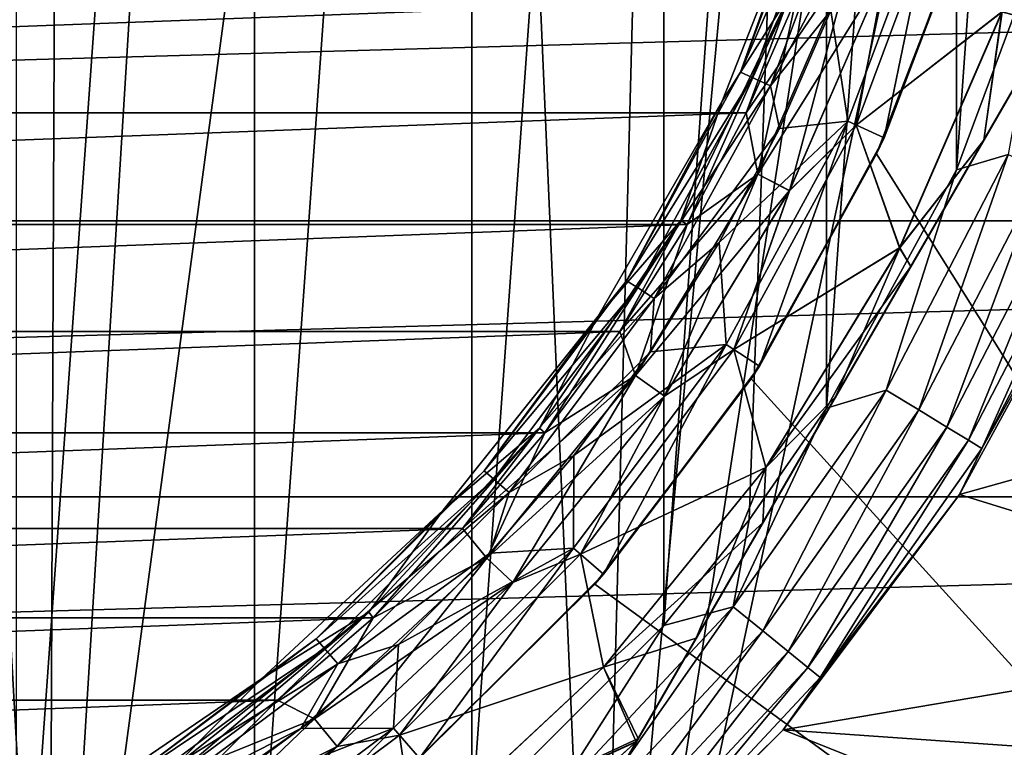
# Model space of a CAD drawing. Header units: metres. Extents: x -109 to 109, y -19 to 107.
# Tile 27 of 256: x -71.49 to -65.28, y 4.6 to 9.19. Entities that reach past the tile are written whole.
import ezdxf

# ---------------------------------------------------------------- set-up
doc = ezdxf.new("R2010")
doc.units = ezdxf.units.M
doc.layers.add('solid_21_412_310_XXX', color=7, linetype='CONTINUOUS')

msp = doc.modelspace()

# ---------------------------------------------------------------- linework, layer by layer
at = {"layer": 'solid_21_412_310_XXX'}
for points in [[(-71.512749, 2.311281, 40.355), (-71.512779, 24.140366, 40.355), (-70.009583, 23.31909, 40.355)], [(-70.009529, 3.132579, 40.355), (-71.512749, 2.311281, 40.355), (-70.009583, 23.31909, 40.355)], [(-70.009529, 3.132579, 40.355), (-70.009583, 23.31909, 40.355), (-68.638626, 22.292152, 40.355)], [(-68.638542, 4.159552, 40.355), (-70.009529, 3.132579, 40.355), (-68.638626, 22.292152, 40.355)], [(-68.638542, 4.159552, 40.355), (-68.638626, 22.292152, 40.355), (-67.42791, 21.080549, 40.355)], [(-67.427811, 5.371192, 40.355), (-68.638542, 4.159552, 40.355), (-67.42791, 21.080549, 40.355)], [(-67.844208, 0.974536, -15.844337), (-64.746544, 20.933702, -16.12648), (-63.536198, 21.078802, -16.23311)], [(-62.462009, 0.965116, -16.326048), (-67.844208, 0.974536, -15.844337), (-63.536198, 21.078802, -16.23311)], [(-67.427811, 5.371192, 40.355), (-67.42791, 21.080549, 40.355), (-66.401894, 19.708715, 40.355)], [(-67.844208, 0.974536, -15.844337), (-66.00882, 20.782089, -16.013113), (-64.746544, 20.933702, -16.12648)], [(-67.844208, 0.974536, -15.844337), (-67.325012, 20.623737, -15.892554), (-66.00882, 20.782089, -16.013113)], [(-67.844208, 0.974536, -15.844337), (-68.693077, 20.45887, -15.764699), (-67.325012, 20.623737, -15.892554)], [(-71.30703, 0.982801, -15.51319), (-70.11721, 20.286684, -15.628847), (-68.693077, 20.45887, -15.764699)], [(-67.844208, 0.974536, -15.844337), (-71.30703, 0.982801, -15.51319), (-68.693077, 20.45887, -15.764699)], [(-71.30703, 0.982801, -15.51319), (-71.229034, 20.151836, -15.520831), (-70.11721, 20.286684, -15.628847)], [(-71.30703, 0.982801, -15.51319), (-72.376297, 20.012403, -15.407575), (-71.229034, 20.151836, -15.520831)], [(-71.30703, 0.982801, -15.51319), (-75.321411, 0.99521, -15.108464), (-72.376297, 20.012403, -15.407575)], [(-66.89032, 6.038752, 40.355), (-67.427811, 5.371192, 40.355), (-66.401894, 19.708715, 40.355)], [(-66.401802, 6.743063, 40.355), (-66.89032, 6.038752, 40.355), (-66.401894, 19.708715, 40.355)], [(-66.401802, 6.743063, 40.355), (-66.401894, 19.708715, 40.355), (-65.581795, 18.205046, 40.355)], [(-65.581718, 8.246751, 40.355), (-66.401802, 6.743063, 40.355), (-65.581795, 18.205046, 40.355)], [(-65.581718, 8.246751, 40.355), (-65.581795, 18.205046, 40.355), (-64.984138, 16.59992, 40.355)], [(-64.984085, 9.851902, 40.355), (-65.581718, 8.246751, 40.355), (-64.984138, 16.59992, 40.355)], [(-63.624134, 11.527469, 36.209896), (-68.607697, 2.89569, 35.855), (-63.607697, 11.555944, 35.855)], [(-68.607697, 2.89569, 27.855), (-63.607697, 11.555944, 35.855), (-68.607697, 2.89569, 35.855)], [(-63.607697, 11.555944, 27.855), (-63.607697, 11.555944, 35.855), (-68.607697, 2.89569, 27.855)], [(-63.607697, 11.555944, 27.855), (-68.607697, 2.89569, 27.855), (-68.591255, 2.924165, 27.500105)], [(-63.624134, 11.527469, 27.500105), (-63.607697, 11.555944, 27.855), (-68.591255, 2.924165, 27.500105)], [(-63.624134, 11.527469, 36.209896), (-68.591255, 2.924166, 36.209896), (-68.607697, 2.89569, 35.855)], [(-63.674629, 11.440008, 36.566654), (-68.591255, 2.924166, 36.209896), (-63.624134, 11.527469, 36.209896)], [(-63.624134, 11.527469, 27.500105), (-68.591255, 2.924165, 27.500105), (-68.540756, 3.011626, 27.143345)], [(-63.624134, 11.527469, 27.500105), (-68.540756, 3.011626, 27.143345), (-63.674629, 11.440008, 27.143347)], [(-63.674629, 11.440008, 36.566654), (-68.540756, 3.011626, 36.566654), (-68.591255, 2.924166, 36.209896)], [(-63.702301, 11.392081, 36.698124), (-68.540756, 3.011626, 36.566654), (-63.674629, 11.440008, 36.566654)], [(-63.674629, 11.440008, 27.143347), (-68.540756, 3.011626, 27.143345), (-68.513664, 3.058559, 27.014374)], [(-63.674629, 11.440008, 27.143347), (-68.513664, 3.058559, 27.014374), (-63.701729, 11.393075, 27.014376)], [(-61.449265, 0.94889, 15.928906), (-65.138382, 11.447159, 15.734459), (-65.502541, 9.863394, 15.714648)], [(-63.702301, 11.392081, 36.698124), (-68.513092, 3.059552, 36.698124), (-68.540756, 3.011626, 36.566654)], [(-63.701729, 11.393075, 27.014376), (-68.513664, 3.058559, 27.014374), (-68.452629, 3.164266, 26.78381)], [(-63.762756, 11.287368, 36.926189), (-68.513092, 3.059552, 36.698124), (-63.702301, 11.392081, 36.698124)], [(-63.762756, 11.287369, 26.783812), (-63.701729, 11.393075, 27.014376), (-68.452629, 3.164266, 26.78381)], [(-63.762756, 11.287368, 36.926189), (-68.452637, 3.164265, 36.926189), (-68.513092, 3.059552, 36.698124)], [(-63.894421, 11.05932, 37.287514), (-68.452637, 3.164265, 36.926189), (-63.762756, 11.287368, 36.926189)], [(-63.762756, 11.287369, 26.783812), (-68.452629, 3.164266, 26.78381), (-68.320969, 3.392313, 26.422485)], [(-63.894421, 11.059322, 26.422489), (-63.762756, 11.287369, 26.783812), (-68.320969, 3.392313, 26.422485)], [(-63.894421, 11.05932, 37.287514), (-68.320969, 3.392312, 37.287514), (-68.452637, 3.164265, 36.926189)], [(-63.894421, 11.059322, 26.422489), (-68.320969, 3.392313, 26.422485), (-68.210732, 3.583247, 26.193264)], [(-64.005943, 10.866163, 37.519138), (-68.320969, 3.392312, 37.287514), (-63.894421, 11.05932, 37.287514)], [(-63.894421, 11.059322, 26.422489), (-68.210732, 3.583247, 26.193264), (-64.004654, 10.868388, 26.193264)], [(-64.005943, 10.866163, 37.519138), (-68.20945, 3.585469, 37.519138), (-68.320969, 3.392312, 37.287514)], [(-64.004654, 10.868388, 26.193264), (-68.210732, 3.583247, 26.193264), (-68.13736, 3.710339, 26.063379)], [(-64.078033, 10.741295, 37.646622), (-68.20945, 3.585469, 37.519138), (-64.005943, 10.866163, 37.519138)], [(-64.078033, 10.741296, 26.063379), (-64.004654, 10.868388, 26.193264), (-68.13736, 3.710339, 26.063379)], [(-65.293945, 9.243183, 24.717066), (-64.856018, 10.806169, 24.717066), (-64.990829, 9.160279, 25.151583)], [(-64.078033, 10.741295, 37.646622), (-68.13736, 3.710339, 37.646622), (-68.20945, 3.585469, 37.519138)], [(-64.078033, 10.741296, 26.063379), (-68.13736, 3.710339, 26.063379), (-67.893661, 4.132427, 25.718063)], [(-64.321724, 10.319206, 37.991936), (-68.13736, 3.710339, 37.646622), (-64.078033, 10.741295, 37.646622)], [(-64.321724, 10.319206, 25.718063), (-64.078033, 10.741296, 26.063379), (-67.893661, 4.132427, 25.718063)], [(-64.321724, 10.319206, 37.991936), (-67.893661, 4.132432, 37.99194), (-68.13736, 3.710339, 37.646622)], [(-64.321724, 10.319206, 37.991936), (-64.6157, 9.810034, 38.292809), (-67.893661, 4.132432, 37.99194)], [(-64.321724, 10.319206, 25.718063), (-67.893661, 4.132427, 25.718063), (-67.602119, 4.637393, 25.419292)], [(-64.321724, 10.319206, 25.718063), (-67.602119, 4.637393, 25.419292), (-64.613266, 9.81424, 25.419292)], [(-66.944534, 8.861982, 16.309826), (-66.420753, 10.266284, 16.309826), (-66.487984, 10.13752, 16.51688)], [(-66.343971, 10.243738, 16.116699), (-66.420753, 10.266284, 16.309826), (-66.944534, 8.861982, 16.309826)], [(-66.871742, 8.828738, 16.116699), (-66.343971, 10.243738, 16.116699), (-66.944534, 8.861982, 16.309826)], [(-66.871742, 8.828738, 16.116699), (-66.221802, 10.207867, 15.950899), (-66.343971, 10.243738, 16.116699)], [(-66.871742, 8.828738, 16.116699), (-66.75592, 8.775846, 15.950899), (-66.221802, 10.207867, 15.950899)], [(-66.221802, 10.207867, 15.950899), (-66.75592, 8.775846, 15.950899), (-66.105759, 10.019617, 15.824059)], [(-66.487984, 10.13752, 16.51688), (-66.487991, 10.137508, 25.855), (-67.060097, 8.6798, 25.855)], [(-66.487984, 10.13752, 16.51688), (-67.060097, 8.6798, 25.855), (-67.060097, 8.6798, 16.51688)], [(-66.944534, 8.861982, 16.309826), (-66.487984, 10.13752, 16.51688), (-67.060097, 8.6798, 16.51688)], [(-67.060097, 8.6798, 25.855), (-66.487991, 10.137508, 25.855), (-66.632759, 9.35316, 25.855)], [(-66.75592, 8.775846, 15.950899), (-66.37442, 9.251819, 15.824059), (-66.105759, 10.019617, 15.824059)], [(-66.37442, 9.251819, 15.824059), (-66.266624, 8.552426, 15.608997), (-65.705704, 10.056316, 15.608997)], [(-66.266647, 8.552386, 13.155), (-65.705704, 10.05633, 13.155), (-66.266624, 8.552426, 15.608997)], [(-66.039223, 8.448569, 13.155), (-65.705704, 10.05633, 13.155), (-66.266647, 8.552386, 13.155)], [(-65.705704, 10.05633, 13.155), (-65.705704, 10.056316, 15.608997), (-66.266624, 8.552426, 15.608997)], [(-66.214622, 8.528641, 39.605), (-65.650833, 10.040214, 39.605), (-66.032295, 9.505592, 39.741154)], [(-65.295448, 9.243718, 38.994915), (-65.650833, 10.040214, 39.605), (-66.214622, 8.528641, 39.605)], [(-66.214622, 8.528641, 24.105), (-65.650833, 10.040214, 24.105), (-65.293945, 9.243183, 24.717066)], [(-66.032082, 9.505519, 23.96896), (-65.650833, 10.040214, 24.105), (-66.214622, 8.528641, 24.105)], [(-65.465851, 9.985837, 13.155), (-65.705704, 10.05633, 13.155), (-66.039223, 8.448569, 13.155)], [(-65.465851, 9.985837, 13.155), (-66.039223, 8.448569, 13.155), (-65.502541, 9.863394, 15.714648)], [(-64.613266, 9.81424, 25.419292), (-67.602119, 4.637393, 25.419292), (-67.589417, 4.659405, 25.408348)], [(-64.613266, 9.81424, 25.419292), (-67.589417, 4.659405, 25.408348), (-64.625977, 9.792229, 25.408348)], [(-61.449265, 0.94889, 15.928906), (-65.502541, 9.863394, 15.714648), (-66.086357, 8.346681, 15.682657)], [(-66.039223, 8.448569, 13.155), (-66.086357, 8.346681, 15.682657), (-65.502541, 9.863394, 15.714648)], [(-65.257027, 8.342306, 40.388794), (-65.581718, 8.246751, 40.355), (-64.984085, 9.851902, 40.355)], [(-67.893661, 4.132432, 37.99194), (-64.6157, 9.810034, 38.292809), (-67.599693, 4.6416, 38.292809)], [(-67.599693, 4.6416, 38.292809), (-64.6157, 9.810034, 38.292809), (-64.625977, 9.792228, 38.301651)], [(-67.599693, 4.6416, 38.292809), (-64.625977, 9.792228, 38.301651), (-67.589409, 4.659409, 38.301655)], [(-64.625977, 9.792229, 25.408348), (-67.589417, 4.659405, 25.408348), (-67.224556, 5.291357, 25.151583)], [(-67.589409, 4.659409, 38.301655), (-64.625977, 9.792228, 38.301651), (-64.990837, 9.160276, 38.558418)], [(-64.625977, 9.792229, 25.408348), (-67.224556, 5.291357, 25.151583), (-64.990829, 9.160279, 25.151583)], [(-64.990837, 9.160276, 38.558418), (-64.625977, 9.792228, 38.301651), (-65.295448, 9.243718, 38.994915)], [(-107.950264, 9.681872, 71.355003), (-107.702179, 7.924648, 71.355003), (-45.049736, 9.681887, 71.355003)], [(-107.702179, 7.924648, 71.355003), (-45.297817, 7.924664, 71.355003), (-45.049736, 9.681887, 71.355003)], [(-66.244347, 9.580957, 39.826183), (-66.590691, 9.335142, 39.855), (-66.909279, 8.605206, 39.855)], [(-66.836182, 8.218428, 39.826183), (-66.244347, 9.580957, 39.826183), (-66.909279, 8.605206, 39.855)], [(-66.836182, 8.218428, 39.826183), (-66.032295, 9.505592, 39.741154), (-66.244347, 9.580957, 39.826183)], [(-66.59066, 9.335196, 23.855), (-66.24411, 9.580873, 23.883879), (-66.835953, 8.218313, 23.883879)], [(-66.636162, 8.114789, 23.96896), (-66.835953, 8.218313, 23.883879), (-66.24411, 9.580873, 23.883879)], [(-66.636162, 8.114789, 23.96896), (-66.24411, 9.580873, 23.883879), (-66.032082, 9.505519, 23.96896)], [(-66.836182, 8.218428, 39.826183), (-66.63636, 8.11489, 39.741154), (-66.032295, 9.505592, 39.741154)], [(-66.214622, 8.528641, 39.605), (-66.032295, 9.505592, 39.741154), (-66.63636, 8.11489, 39.741154)], [(-66.636162, 8.114789, 23.96896), (-66.032082, 9.505519, 23.96896), (-66.214622, 8.528641, 24.105)], [(-86.409332, 9.335197, 39.855), (-86.090744, 8.605259, 39.855), (-66.590691, 9.335142, 39.855)], [(-86.090744, 8.605259, 39.855), (-66.909279, 8.605206, 39.855), (-66.590691, 9.335142, 39.855)], [(-67.32016, 7.92577, 25.855), (-66.632759, 9.35316, 25.855), (-67.320152, 7.92578, 23.855)], [(-67.060097, 8.6798, 25.855), (-66.632759, 9.35316, 25.855), (-67.32016, 7.92577, 25.855)], [(-67.320152, 7.92578, 23.855), (-66.632751, 9.353169, 23.855), (-67.281494, 7.901242, 23.855)], [(-66.632759, 9.35316, 25.855), (-66.632751, 9.353169, 23.855), (-67.320152, 7.92578, 23.855)], [(-66.632751, 9.353169, 23.855), (-66.909256, 8.605258, 23.855), (-67.281494, 7.901242, 23.855)], [(-66.632751, 9.353169, 23.855), (-66.59066, 9.335196, 23.855), (-66.909256, 8.605258, 23.855)], [(-66.909256, 8.605258, 23.855), (-66.59066, 9.335196, 23.855), (-66.835953, 8.218313, 23.883879)], [(-66.75592, 8.775846, 15.950899), (-66.699715, 8.506246, 15.824059), (-66.37442, 9.251819, 15.824059)], [(-66.37442, 9.251819, 15.824059), (-66.699715, 8.506246, 15.824059), (-66.266624, 8.552426, 15.608997)], [(-65.295448, 9.243718, 38.994915), (-66.214622, 8.528641, 39.605), (-65.942039, 7.755121, 38.994915)], [(-66.214622, 8.528641, 24.105), (-65.293945, 9.243183, 24.717066), (-65.94062, 7.754386, 24.717066)], [(-65.410751, 8.432963, 38.744282), (-65.295448, 9.243718, 38.994915), (-65.942039, 7.755121, 38.994915)], [(-65.94062, 7.754386, 24.717066), (-65.293945, 9.243183, 24.717066), (-65.410744, 8.432968, 24.965717)], [(-65.410751, 8.432963, 38.744282), (-64.990837, 9.160276, 38.558418), (-65.295448, 9.243718, 38.994915)], [(-65.293945, 9.243183, 24.717066), (-64.990829, 9.160279, 25.151583), (-65.410744, 8.432968, 24.965717)], [(-67.589409, 4.659409, 38.301655), (-64.990837, 9.160276, 38.558418), (-67.224556, 5.291359, 38.558418)], [(-64.990829, 9.160279, 25.151583), (-67.224556, 5.291357, 25.151583), (-66.804642, 6.018672, 24.965717)], [(-67.224556, 5.291359, 38.558418), (-64.990837, 9.160276, 38.558418), (-65.410751, 8.432963, 38.744282)], [(-64.990829, 9.160279, 25.151583), (-66.804642, 6.018672, 24.965717), (-65.410744, 8.432968, 24.965717)], [(-67.662834, 7.546515, 16.309826), (-66.944534, 8.861982, 16.309826), (-67.060097, 8.6798, 16.51688)], [(-66.871742, 8.828738, 16.116699), (-66.944534, 8.861982, 16.309826), (-67.662834, 7.546515, 16.309826)], [(-67.595512, 7.503251, 16.116699), (-66.871742, 8.828738, 16.116699), (-67.662834, 7.546515, 16.309826)], [(-67.595512, 7.503251, 16.116699), (-66.75592, 8.775846, 15.950899), (-66.871742, 8.828738, 16.116699)], [(-67.595512, 7.503251, 16.116699), (-67.488396, 7.434412, 15.950899), (-66.75592, 8.775846, 15.950899)], [(-66.75592, 8.775846, 15.950899), (-67.488396, 7.434412, 15.950899), (-66.699715, 8.506246, 15.824059)], [(-67.060097, 8.6798, 16.51688), (-67.843079, 7.323641, 25.855), (-67.843086, 7.323631, 16.51688)], [(-67.662834, 7.546515, 16.309826), (-67.060097, 8.6798, 16.51688), (-67.843086, 7.323631, 16.51688)], [(-67.843079, 7.323641, 25.855), (-67.060097, 8.6798, 25.855), (-67.32016, 7.92577, 25.855)], [(-67.060097, 8.6798, 16.51688), (-67.060097, 8.6798, 25.855), (-67.843079, 7.323641, 25.855)], [(-86.090744, 8.605259, 39.855), (-85.718498, 7.901245, 39.855), (-66.909279, 8.605206, 39.855)], [(-85.718498, 7.901245, 39.855), (-67.281525, 7.901192, 39.855), (-66.909279, 8.605206, 39.855)], [(-66.836182, 8.218428, 39.826183), (-66.909279, 8.605206, 39.855), (-67.281525, 7.901192, 39.855)], [(-67.281494, 7.901242, 23.855), (-66.909256, 8.605258, 23.855), (-66.835953, 8.218313, 23.883879)], [(-67.079811, 7.787067, 15.824059), (-67.035889, 7.143627, 15.608997), (-66.266624, 8.552426, 15.608997)], [(-66.699715, 8.506246, 15.824059), (-67.079811, 7.787067, 15.824059), (-66.266624, 8.552426, 15.608997)], [(-67.035904, 7.143599, 13.155), (-66.266647, 8.552386, 13.155), (-67.035889, 7.143627, 15.608997)], [(-66.825577, 7.008467, 13.155), (-66.266647, 8.552386, 13.155), (-67.035904, 7.143599, 13.155)], [(-66.266647, 8.552386, 13.155), (-66.266624, 8.552426, 15.608997), (-67.035889, 7.143627, 15.608997)], [(-66.987785, 7.112689, 39.605), (-66.214622, 8.528641, 39.605), (-66.63636, 8.11489, 39.741154)], [(-65.942039, 7.755121, 38.994915), (-66.214622, 8.528641, 39.605), (-66.987785, 7.112689, 39.605)], [(-66.987785, 7.112689, 24.105), (-66.214622, 8.528641, 24.105), (-65.94062, 7.754386, 24.717066)], [(-66.636162, 8.114789, 23.96896), (-66.214622, 8.528641, 24.105), (-66.987785, 7.112689, 24.105)], [(-66.039223, 8.448569, 13.155), (-66.266647, 8.552386, 13.155), (-66.825577, 7.008467, 13.155)], [(-67.488396, 7.434412, 15.950899), (-67.079811, 7.787067, 15.824059), (-66.699715, 8.506246, 15.824059)], [(-66.039223, 8.448569, 13.155), (-66.825577, 7.008467, 13.155), (-66.086357, 8.346681, 15.682657)], [(-67.224556, 5.291359, 38.558418), (-65.410751, 8.432963, 38.744282), (-66.804642, 6.018671, 38.744282)], [(-65.410744, 8.432968, 24.965717), (-66.804642, 6.018672, 24.965717), (-66.344879, 6.815001, 24.867537)], [(-66.804642, 6.018671, 38.744282), (-65.410751, 8.432963, 38.744282), (-65.870506, 7.636635, 38.842461)], [(-65.410744, 8.432968, 24.965717), (-66.344879, 6.815001, 24.867537), (-65.870506, 7.636639, 24.867538)], [(-65.870506, 7.636635, 38.842461), (-65.410751, 8.432963, 38.744282), (-65.942039, 7.755121, 38.994915)], [(-65.94062, 7.754386, 24.717066), (-65.410744, 8.432968, 24.965717), (-65.870506, 7.636639, 24.867538)], [(-61.449265, 0.94889, 15.928906), (-66.086357, 8.346681, 15.682657), (-66.878281, 6.927207, 15.638807)], [(-66.825577, 7.008467, 13.155), (-66.878281, 6.927207, 15.638807), (-66.086357, 8.346681, 15.682657)], [(-66.026718, 6.856874, 40.388794), (-65.581718, 8.246751, 40.355), (-65.257027, 8.342306, 40.388794)], [(-66.026718, 6.856874, 40.388794), (-65.257027, 8.342306, 40.388794), (-65.820358, 6.731383, 40.488567)], [(-65.257027, 8.342306, 40.388794), (-65.035507, 8.246083, 40.488567), (-65.820358, 6.731383, 40.488567)], [(-66.836182, 8.218428, 39.826183), (-67.281525, 7.901192, 39.855), (-67.705399, 7.226912, 39.855)], [(-67.608025, 6.949177, 39.826183), (-66.836182, 8.218428, 39.826183), (-67.705399, 7.226912, 39.855)], [(-67.608025, 6.949177, 39.826183), (-66.63636, 8.11489, 39.741154), (-66.836182, 8.218428, 39.826183)], [(-67.281494, 7.901242, 23.855), (-66.835953, 8.218313, 23.883879), (-67.607826, 6.949033, 23.883879)], [(-67.423988, 6.819268, 23.96896), (-67.607826, 6.949033, 23.883879), (-66.835953, 8.218313, 23.883879)], [(-67.423988, 6.819268, 23.96896), (-66.835953, 8.218313, 23.883879), (-66.636162, 8.114789, 23.96896)], [(-66.026718, 6.856874, 40.388794), (-66.401802, 6.743063, 40.355), (-65.581718, 8.246751, 40.355)], [(-65.820358, 6.731383, 40.488567), (-65.035507, 8.246083, 40.488567), (-65.643127, 6.623608, 40.647511)], [(-65.035507, 8.246083, 40.488567), (-64.845253, 8.163445, 40.647511), (-65.643127, 6.623608, 40.647511)], [(-65.643127, 6.623608, 40.647511), (-64.845253, 8.163445, 40.647511), (-65.507133, 6.540908, 40.854763)], [(-64.845253, 8.163445, 40.647511), (-64.699265, 8.100033, 40.854763), (-65.507133, 6.540908, 40.854763)], [(-67.608025, 6.949177, 39.826183), (-67.424164, 6.819395, 39.741154), (-66.63636, 8.11489, 39.741154)], [(-66.987785, 7.112689, 39.605), (-66.63636, 8.11489, 39.741154), (-67.424164, 6.819395, 39.741154)], [(-67.423988, 6.819268, 23.96896), (-66.636162, 8.114789, 23.96896), (-66.987785, 7.112689, 24.105)], [(-65.507133, 6.540908, 40.854763), (-64.699265, 8.100033, 40.854763), (-65.421661, 6.488931, 41.096176)], [(-64.699265, 8.100033, 40.854763), (-64.607506, 8.060179, 41.096176), (-65.421661, 6.488931, 41.096176)], [(-65.421661, 6.488931, 41.096176), (-64.607506, 8.060179, 41.096176), (-64.674789, 7.825417, 41.355)], [(-107.702179, 7.924648, 71.355003), (-107.355728, 6.182907, 71.355003), (-45.297817, 7.924664, 71.355003)], [(-107.355728, 6.182907, 71.355003), (-45.644268, 6.182927, 71.355003), (-45.297817, 7.924664, 71.355003)], [(-85.718498, 7.901245, 39.855), (-85.29464, 7.226963, 39.855), (-67.281525, 7.901192, 39.855)], [(-85.29464, 7.226963, 39.855), (-67.705399, 7.226912, 39.855), (-67.281525, 7.901192, 39.855)], [(-68.212624, 6.616777, 25.855), (-67.32016, 7.92577, 25.855), (-68.212616, 6.616788, 23.855)], [(-67.843079, 7.323641, 25.855), (-67.32016, 7.92577, 25.855), (-68.212624, 6.616777, 25.855)], [(-68.212616, 6.616788, 23.855), (-67.320152, 7.92578, 23.855), (-68.178398, 6.586319, 23.855)], [(-67.32016, 7.92577, 25.855), (-67.320152, 7.92578, 23.855), (-68.212616, 6.616788, 23.855)], [(-67.320152, 7.92578, 23.855), (-67.70536, 7.22696, 23.855), (-68.178398, 6.586319, 23.855)], [(-67.320152, 7.92578, 23.855), (-67.281494, 7.901242, 23.855), (-67.70536, 7.22696, 23.855)], [(-67.70536, 7.22696, 23.855), (-67.281494, 7.901242, 23.855), (-67.607826, 6.949033, 23.883879)], [(-67.079811, 7.787067, 15.824059), (-67.512589, 7.098304, 15.824059), (-67.035889, 7.143627, 15.608997)], [(-67.488396, 7.434412, 15.950899), (-67.512589, 7.098304, 15.824059), (-67.079811, 7.787067, 15.824059)], [(-64.674789, 7.825417, 41.355), (-65.563698, 6.1975, 60.654999), (-65.563705, 6.197489, 41.355)], [(-65.421661, 6.488931, 41.096176), (-64.674789, 7.825417, 41.355), (-65.563705, 6.197489, 41.355)], [(-64.674789, 7.825417, 41.355), (-64.674789, 7.825416, 60.654999), (-65.563698, 6.1975, 60.654999)], [(-65.563698, 6.1975, 60.654999), (-64.674789, 7.825416, 60.654999), (-61.947369, 7.208549, 60.654999)], [(-65.942039, 7.755121, 38.994915), (-66.987785, 7.112689, 39.605), (-66.785301, 6.368433, 38.994915)], [(-66.987785, 7.112689, 24.105), (-65.94062, 7.754386, 24.717066), (-66.783997, 6.367512, 24.717066)], [(-65.870506, 7.636635, 38.842461), (-65.942039, 7.755121, 38.994915), (-66.785301, 6.368433, 38.994915)], [(-66.783997, 6.367512, 24.717066), (-65.94062, 7.754386, 24.717066), (-66.344879, 6.815001, 24.867537)], [(-65.94062, 7.754386, 24.717066), (-65.870506, 7.636639, 24.867538), (-66.344879, 6.815001, 24.867537)], [(-66.804642, 6.018671, 38.744282), (-65.870506, 7.636635, 38.842461), (-66.344879, 6.814999, 38.842461)], [(-66.344879, 6.814999, 38.842461), (-65.870506, 7.636635, 38.842461), (-66.785301, 6.368433, 38.994915)], [(-68.561035, 6.346663, 16.309826), (-67.662834, 7.546515, 16.309826), (-67.843086, 7.323631, 16.51688)], [(-67.595512, 7.503251, 16.116699), (-67.662834, 7.546515, 16.309826), (-68.561035, 6.346663, 16.309826)], [(-68.500557, 6.294257, 16.116699), (-67.595512, 7.503251, 16.116699), (-68.561035, 6.346663, 16.309826)], [(-68.500557, 6.294257, 16.116699), (-67.488396, 7.434412, 15.950899), (-67.595512, 7.503251, 16.116699)], [(-68.500557, 6.294257, 16.116699), (-68.404327, 6.210876, 15.950899), (-67.488396, 7.434412, 15.950899)], [(-67.488396, 7.434412, 15.950899), (-68.404327, 6.210876, 15.950899), (-67.512589, 7.098304, 15.824059)], [(-68.819458, 6.099299, 25.855), (-67.843079, 7.323641, 25.855), (-68.212624, 6.616777, 25.855)], [(-67.843086, 7.323631, 16.51688), (-67.843079, 7.323641, 25.855), (-68.819458, 6.099299, 25.855)], [(-67.843086, 7.323631, 16.51688), (-68.819458, 6.099299, 25.855), (-68.81945, 6.099307, 16.51688)], [(-68.561035, 6.346663, 16.309826), (-67.843086, 7.323631, 16.51688), (-68.81945, 6.099307, 16.51688)], [(-85.29464, 7.226963, 39.855), (-84.821594, 6.586323, 39.855), (-67.705399, 7.226912, 39.855)], [(-84.821594, 6.586323, 39.855), (-68.178444, 6.586274, 39.855), (-67.705399, 7.226912, 39.855)], [(-67.608025, 6.949177, 39.826183), (-67.705399, 7.226912, 39.855), (-68.178444, 6.586274, 39.855)], [(-68.178398, 6.586319, 23.855), (-67.70536, 7.22696, 23.855), (-67.607826, 6.949033, 23.883879)], [(-65.563698, 6.1975, 60.654999), (-61.947369, 7.208549, 60.654999), (-62.857403, 5.360311, 60.654999)], [(-67.035904, 7.143599, 13.155), (-67.035889, 7.143627, 15.608997), (-67.997841, 5.858611, 15.608997)], [(-67.995628, 6.443807, 15.824059), (-67.997841, 5.858611, 15.608997), (-67.035889, 7.143627, 15.608997)], [(-67.99781, 5.858644, 13.155), (-67.035904, 7.143599, 13.155), (-67.997841, 5.858611, 15.608997)], [(-67.808899, 5.694896, 13.155), (-67.035904, 7.143599, 13.155), (-67.99781, 5.858644, 13.155)], [(-67.512589, 7.098304, 15.824059), (-67.995628, 6.443807, 15.824059), (-67.035889, 7.143627, 15.608997)], [(-66.825577, 7.008467, 13.155), (-67.035904, 7.143599, 13.155), (-67.808899, 5.694896, 13.155)], [(-68.404327, 6.210876, 15.950899), (-67.995628, 6.443807, 15.824059), (-67.512589, 7.098304, 15.824059)], [(-67.954597, 5.821183, 39.605), (-66.987785, 7.112689, 39.605), (-67.424164, 6.819395, 39.741154)], [(-66.785301, 6.368433, 38.994915), (-66.987785, 7.112689, 39.605), (-67.954597, 5.821183, 39.605)], [(-67.954597, 5.821183, 24.105), (-66.987785, 7.112689, 24.105), (-66.783997, 6.367512, 24.717066)], [(-67.423988, 6.819268, 23.96896), (-66.987785, 7.112689, 24.105), (-67.954597, 5.821183, 24.105)], [(-66.825577, 7.008467, 13.155), (-67.808899, 5.694896, 13.155), (-66.878281, 6.927207, 15.638807)], [(-67.608025, 6.949177, 39.826183), (-68.178444, 6.586274, 39.855), (-68.698112, 5.982718, 39.855)], [(-68.545517, 5.796847, 39.826183), (-67.608025, 6.949177, 39.826183), (-68.698112, 5.982718, 39.855)], [(-68.545517, 5.796847, 39.826183), (-67.424164, 6.819395, 39.741154), (-67.608025, 6.949177, 39.826183)], [(-68.178398, 6.586319, 23.855), (-67.607826, 6.949033, 23.883879), (-68.545334, 5.796677, 23.883879)], [(-68.380882, 5.643088, 23.96896), (-68.545334, 5.796677, 23.883879), (-67.607826, 6.949033, 23.883879)], [(-68.380882, 5.643088, 23.96896), (-67.607826, 6.949033, 23.883879), (-67.423988, 6.819268, 23.96896)], [(-61.449265, 0.94889, 15.928906), (-66.878281, 6.927207, 15.638807), (-67.862679, 5.633274, 15.583569)], [(-67.808899, 5.694896, 13.155), (-67.862679, 5.633274, 15.583569), (-66.878281, 6.927207, 15.638807)], [(-66.991508, 5.490083, 40.388794), (-66.401802, 6.743063, 40.355), (-66.026718, 6.856874, 40.388794)], [(-66.991508, 5.490083, 40.388794), (-66.026718, 6.856874, 40.388794), (-66.804153, 5.337661, 40.488567)], [(-66.026718, 6.856874, 40.388794), (-65.820358, 6.731383, 40.488567), (-66.804153, 5.337661, 40.488567)], [(-68.545517, 5.796847, 39.826183), (-68.381042, 5.643239, 39.741154), (-67.424164, 6.819395, 39.741154)], [(-67.954597, 5.821183, 39.605), (-67.424164, 6.819395, 39.741154), (-68.381042, 5.643239, 39.741154)], [(-68.380882, 5.643088, 23.96896), (-67.423988, 6.819268, 23.96896), (-67.954597, 5.821183, 24.105)], [(-66.783997, 6.367512, 24.717066), (-66.344879, 6.815001, 24.867537), (-66.804642, 6.018672, 24.965717)], [(-66.804642, 6.018671, 38.744282), (-66.344879, 6.814999, 38.842461), (-66.785301, 6.368433, 38.994915)], [(-66.991508, 5.490083, 40.388794), (-66.89032, 6.038752, 40.355), (-66.401802, 6.743063, 40.355)], [(-66.804153, 5.337661, 40.488567), (-65.820358, 6.731383, 40.488567), (-66.64325, 5.206758, 40.647511)], [(-65.820358, 6.731383, 40.488567), (-65.643127, 6.623608, 40.647511), (-66.64325, 5.206758, 40.647511)], [(-84.821594, 6.586323, 39.855), (-84.301926, 5.982766, 39.855), (-68.178444, 6.586274, 39.855)], [(-84.301926, 5.982766, 39.855), (-68.698112, 5.982718, 39.855), (-68.178444, 6.586274, 39.855)], [(-69.290215, 5.45542, 25.855), (-68.212624, 6.616777, 25.855), (-69.290207, 5.455432, 23.855)], [(-68.819458, 6.099299, 25.855), (-68.212624, 6.616777, 25.855), (-69.290215, 5.45542, 25.855)], [(-69.290207, 5.455432, 23.855), (-68.212616, 6.616788, 23.855), (-69.261337, 5.419807, 23.855)], [(-68.212624, 6.616777, 25.855), (-68.212616, 6.616788, 23.855), (-69.290207, 5.455432, 23.855)], [(-68.212616, 6.616788, 23.855), (-68.698067, 5.982762, 23.855), (-69.261337, 5.419807, 23.855)], [(-68.212616, 6.616788, 23.855), (-68.178398, 6.586319, 23.855), (-68.698067, 5.982762, 23.855)], [(-68.698067, 5.982762, 23.855), (-68.178398, 6.586319, 23.855), (-68.545334, 5.796677, 23.883879)], [(-66.64325, 5.206758, 40.647511), (-65.643127, 6.623608, 40.647511), (-66.519783, 5.10631, 40.854763)], [(-65.643127, 6.623608, 40.647511), (-65.507133, 6.540908, 40.854763), (-66.519783, 5.10631, 40.854763)], [(-66.519783, 5.10631, 40.854763), (-65.507133, 6.540908, 40.854763), (-66.442184, 5.043179, 41.096176)], [(-65.507133, 6.540908, 40.854763), (-65.421661, 6.488931, 41.096176), (-66.442184, 5.043179, 41.096176)], [(-66.442184, 5.043179, 41.096176), (-65.421661, 6.488931, 41.096176), (-65.563705, 6.197489, 41.355)], [(-67.995628, 6.443807, 15.824059), (-68.52623, 5.827238, 15.824059), (-67.997841, 5.858611, 15.608997)], [(-68.404327, 6.210876, 15.950899), (-68.52623, 5.827238, 15.824059), (-67.995628, 6.443807, 15.824059)], [(-69.620842, 5.286849, 16.309826), (-68.561035, 6.346663, 16.309826), (-68.81945, 6.099307, 16.51688)], [(-68.500557, 6.294257, 16.116699), (-68.561035, 6.346663, 16.309826), (-69.620842, 5.286849, 16.309826)], [(-66.785301, 6.368433, 38.994915), (-67.954597, 5.821183, 39.605), (-67.809532, 5.109485, 38.994915)], [(-67.954597, 5.821183, 24.105), (-66.783997, 6.367512, 24.717066), (-67.808365, 5.108395, 24.717066)], [(-66.804642, 6.018671, 38.744282), (-66.785301, 6.368433, 38.994915), (-67.809532, 5.109485, 38.994915)], [(-67.808365, 5.108395, 24.717066), (-66.783997, 6.367512, 24.717066), (-67.224556, 5.291357, 25.151583)], [(-66.783997, 6.367512, 24.717066), (-66.804642, 6.018672, 24.965717), (-67.224556, 5.291357, 25.151583)], [(-69.568443, 5.226371, 16.116699), (-68.500557, 6.294257, 16.116699), (-69.620842, 5.286849, 16.309826)], [(-69.568443, 5.226371, 16.116699), (-68.404327, 6.210876, 15.950899), (-68.500557, 6.294257, 16.116699)], [(-107.355728, 6.182907, 71.355003), (-106.912376, 4.464175, 71.355003), (-45.644268, 6.182927, 71.355003)], [(-106.912376, 4.464175, 71.355003), (-46.087616, 4.464212, 71.355003), (-45.644268, 6.182927, 71.355003)], [(-69.568443, 5.226371, 16.116699), (-69.485062, 5.130144, 15.950899), (-68.404327, 6.210876, 15.950899)], [(-68.404327, 6.210876, 15.950899), (-69.485062, 5.130144, 15.950899), (-68.52623, 5.827238, 15.824059)], [(-66.675262, 4.712622, 60.654999), (-65.563698, 6.1975, 60.654999), (-62.857403, 5.360311, 60.654999)], [(-65.563705, 6.197489, 41.355), (-65.563698, 6.1975, 60.654999), (-66.675262, 4.712622, 60.654999)], [(-65.563705, 6.197489, 41.355), (-66.675262, 4.712622, 60.654999), (-66.675255, 4.71263, 41.355)], [(-66.442184, 5.043179, 41.096176), (-65.563705, 6.197489, 41.355), (-66.675255, 4.71263, 41.355)], [(-68.81945, 6.099307, 16.51688), (-68.819458, 6.099299, 25.855), (-69.967384, 5.034178, 25.855)], [(-68.81945, 6.099307, 16.51688), (-69.967384, 5.034178, 25.855), (-69.967384, 5.034178, 16.51688)], [(-69.620842, 5.286849, 16.309826), (-68.81945, 6.099307, 16.51688), (-69.967384, 5.034178, 16.51688)], [(-69.967384, 5.034178, 25.855), (-68.819458, 6.099299, 25.855), (-69.290215, 5.45542, 25.855)], [(-66.991508, 5.490083, 40.388794), (-67.427811, 5.371192, 40.355), (-66.89032, 6.038752, 40.355)], [(-84.301926, 5.982766, 39.855), (-83.738655, 5.41981, 39.855), (-68.698112, 5.982718, 39.855)], [(-83.738655, 5.41981, 39.855), (-69.261391, 5.419763, 39.855), (-68.698112, 5.982718, 39.855)], [(-68.545517, 5.796847, 39.826183), (-68.698112, 5.982718, 39.855), (-69.261391, 5.419763, 39.855)], [(-69.261337, 5.419807, 23.855), (-68.698067, 5.982762, 23.855), (-68.545334, 5.796677, 23.883879)], [(-67.224556, 5.291359, 38.558418), (-66.804642, 6.018671, 38.744282), (-67.809532, 5.109485, 38.994915)], [(-67.99781, 5.858644, 13.155), (-67.997841, 5.858611, 15.608997), (-69.132835, 4.723618, 15.608997)], [(-69.132813, 4.723641, 13.155), (-67.99781, 5.858644, 13.155), (-69.132835, 4.723618, 15.608997)], [(-69.101418, 5.252045, 15.824059), (-69.132835, 4.723618, 15.608997), (-67.997841, 5.858611, 15.608997)], [(-68.969078, 4.534718, 13.155), (-67.99781, 5.858644, 13.155), (-69.132813, 4.723641, 13.155)], [(-68.52623, 5.827238, 15.824059), (-69.101418, 5.252045, 15.824059), (-67.997841, 5.858611, 15.608997)], [(-67.808899, 5.694896, 13.155), (-67.99781, 5.858644, 13.155), (-68.969078, 4.534718, 13.155)], [(-69.63118, 4.782906, 39.826183), (-68.545517, 5.796847, 39.826183), (-69.261391, 5.419763, 39.855)], [(-69.63118, 4.782906, 39.826183), (-68.381042, 5.643239, 39.741154), (-68.545517, 5.796847, 39.826183)], [(-69.261337, 5.419807, 23.855), (-68.545334, 5.796677, 23.883879), (-69.631027, 4.782712, 23.883879)], [(-69.489014, 4.608161, 23.96896), (-69.631027, 4.782712, 23.883879), (-68.545334, 5.796677, 23.883879)], [(-69.489014, 4.608161, 23.96896), (-68.545334, 5.796677, 23.883879), (-68.380882, 5.643088, 23.96896)], [(-69.485062, 5.130144, 15.950899), (-69.101418, 5.252045, 15.824059), (-68.52623, 5.827238, 15.824059)], [(-69.095367, 4.680413, 39.605), (-67.954597, 5.821183, 39.605), (-68.381042, 5.643239, 39.741154)], [(-67.809532, 5.109485, 38.994915), (-67.954597, 5.821183, 39.605), (-69.095367, 4.680413, 39.605)], [(-69.095367, 4.680414, 24.105), (-67.954597, 5.821183, 24.105), (-67.808365, 5.108395, 24.717066)], [(-68.380882, 5.643088, 23.96896), (-67.954597, 5.821183, 24.105), (-69.095367, 4.680414, 24.105)], [(-67.808899, 5.694896, 13.155), (-68.969078, 4.534718, 13.155), (-67.862679, 5.633274, 15.583569)], [(-69.63118, 4.782906, 39.826183), (-69.489159, 4.608332, 39.741154), (-68.381042, 5.643239, 39.741154)], [(-69.095367, 4.680413, 39.605), (-68.381042, 5.643239, 39.741154), (-69.489159, 4.608332, 39.741154)], [(-69.489014, 4.608161, 23.96896), (-68.380882, 5.643088, 23.96896), (-69.095367, 4.680414, 24.105)], [(-61.449265, 0.94889, 15.928906), (-67.862679, 5.633274, 15.583569), (-69.019897, 4.490938, 15.517598)], [(-68.969078, 4.534718, 13.155), (-69.019897, 4.490938, 15.517598), (-67.862679, 5.633274, 15.583569)], [(-68.133415, 4.267394, 40.388794), (-67.427811, 5.371192, 40.355), (-66.991508, 5.490083, 40.388794)], [(-68.133415, 4.267394, 40.388794), (-66.991508, 5.490083, 40.388794), (-67.968567, 4.090881, 40.488567)], [(-66.991508, 5.490083, 40.388794), (-66.804153, 5.337661, 40.488567), (-67.968567, 4.090881, 40.488567)], [(-83.738655, 5.41981, 39.855), (-83.134842, 4.900507, 39.855), (-69.261391, 5.419763, 39.855)], [(-83.134842, 4.900507, 39.855), (-69.865219, 4.900463, 39.855), (-69.261391, 5.419763, 39.855)], [(-70.52887, 4.46764, 25.855), (-69.290215, 5.45542, 25.855), (-70.528854, 4.467651, 23.855)], [(-69.967384, 5.034178, 25.855), (-69.290215, 5.45542, 25.855), (-70.52887, 4.46764, 25.855)], [(-70.528854, 4.467651, 23.855), (-69.290207, 5.455432, 23.855), (-70.50605, 4.427833, 23.855)], [(-69.290215, 5.45542, 25.855), (-69.290207, 5.455432, 23.855), (-70.528854, 4.467651, 23.855)], [(-69.290207, 5.455432, 23.855), (-69.865158, 4.900504, 23.855), (-70.50605, 4.427833, 23.855)], [(-69.63118, 4.782906, 39.826183), (-69.261391, 5.419763, 39.855), (-69.865219, 4.900463, 39.855)], [(-69.290207, 5.455432, 23.855), (-69.261337, 5.419807, 23.855), (-69.865158, 4.900504, 23.855)], [(-69.865158, 4.900504, 23.855), (-69.261337, 5.419807, 23.855), (-69.631027, 4.782712, 23.883879)], [(-68.133415, 4.267394, 40.388794), (-68.638542, 4.159552, 40.355), (-67.427811, 5.371192, 40.355)], [(-66.675262, 4.712622, 60.654999), (-62.857403, 5.360311, 60.654999), (-63.401421, 4.484317, 60.654999)], [(-70.820702, 4.388651, 16.309826), (-69.620842, 5.286849, 16.309826), (-69.967384, 5.034178, 16.51688)], [(-69.568443, 5.226371, 16.116699), (-69.620842, 5.286849, 16.309826), (-70.820702, 4.388651, 16.309826)], [(-67.968567, 4.090881, 40.488567), (-66.804153, 5.337661, 40.488567), (-67.826988, 3.939287, 40.647511)], [(-66.804153, 5.337661, 40.488567), (-66.64325, 5.206758, 40.647511), (-67.826988, 3.939287, 40.647511)], [(-67.589409, 4.659409, 38.301655), (-67.224556, 5.291359, 38.558418), (-67.809532, 5.109485, 38.994915)], [(-67.808365, 5.108395, 24.717066), (-67.224556, 5.291357, 25.151583), (-67.589417, 4.659405, 25.408348)], [(-70.777435, 4.32133, 16.116699), (-69.568443, 5.226371, 16.116699), (-70.820702, 4.388651, 16.309826)], [(-70.777435, 4.32133, 16.116699), (-69.485062, 5.130144, 15.950899), (-69.568443, 5.226371, 16.116699)], [(-69.101418, 5.252045, 15.824059), (-69.717987, 4.721445, 15.824059), (-69.132835, 4.723618, 15.608997)], [(-69.485062, 5.130144, 15.950899), (-69.717987, 4.721445, 15.824059), (-69.101418, 5.252045, 15.824059)], [(-67.826988, 3.939287, 40.647511), (-66.64325, 5.206758, 40.647511), (-67.718346, 3.822963, 40.854763)], [(-66.64325, 5.206758, 40.647511), (-66.519783, 5.10631, 40.854763), (-67.718346, 3.822963, 40.854763)], [(-70.777435, 4.32133, 16.116699), (-70.708595, 4.214216, 15.950899), (-69.485062, 5.130144, 15.950899)], [(-69.485062, 5.130144, 15.950899), (-70.708595, 4.214216, 15.950899), (-69.717987, 4.721445, 15.824059)], [(-67.809532, 5.109485, 38.994915), (-69.095367, 4.680413, 39.605), (-68.995651, 4.001729, 38.994915)], [(-69.095367, 4.680414, 24.105), (-67.808365, 5.108395, 24.717066), (-68.994637, 4.00049, 24.717066)], [(-67.589409, 4.659409, 38.301655), (-67.809532, 5.109485, 38.994915), (-68.995651, 4.001729, 38.994915)], [(-68.994637, 4.00049, 24.717066), (-67.808365, 5.108395, 24.717066), (-67.602119, 4.637393, 25.419292)], [(-67.808365, 5.108395, 24.717066), (-67.589417, 4.659405, 25.408348), (-67.602119, 4.637393, 25.419292)], [(-67.718346, 3.822963, 40.854763), (-66.519783, 5.10631, 40.854763), (-67.65007, 3.749853, 41.096176)], [(-66.519783, 5.10631, 40.854763), (-66.442184, 5.043179, 41.096176), (-67.65007, 3.749853, 41.096176)], [(-69.967384, 5.034178, 16.51688), (-71.261238, 4.152042, 25.855), (-71.261253, 4.152036, 16.51688)], [(-70.820702, 4.388651, 16.309826), (-69.967384, 5.034178, 16.51688), (-71.261253, 4.152036, 16.51688)], [(-71.261238, 4.152042, 25.855), (-69.967384, 5.034178, 25.855), (-70.52887, 4.46764, 25.855)], [(-69.967384, 5.034178, 16.51688), (-69.967384, 5.034178, 25.855), (-71.261238, 4.152042, 25.855)], [(-67.65007, 3.749853, 41.096176), (-66.442184, 5.043179, 41.096176), (-66.675255, 4.71263, 41.355)], [(-83.134842, 4.900507, 39.855), (-82.49395, 4.427836, 39.855), (-69.865219, 4.900463, 39.855)], [(-82.49395, 4.427836, 39.855), (-70.506111, 4.427794, 39.855), (-69.865219, 4.900463, 39.855)], [(-69.865158, 4.900504, 23.855), (-69.631027, 4.782712, 23.883879), (-70.844673, 3.926027, 23.883879)], [(-70.50605, 4.427833, 23.855), (-69.865158, 4.900504, 23.855), (-70.844673, 3.926027, 23.883879)], [(-69.63118, 4.782906, 39.826183), (-69.865219, 4.900463, 39.855), (-70.506111, 4.427794, 39.855)], [(-70.844803, 3.92624, 39.826183), (-69.63118, 4.782906, 39.826183), (-70.506111, 4.427794, 39.855)], [(-70.844803, 3.92624, 39.826183), (-69.489159, 4.608332, 39.741154), (-69.63118, 4.782906, 39.826183)], [(-70.727753, 3.733764, 23.96896), (-70.844673, 3.926027, 23.883879), (-69.631027, 4.782712, 23.883879)], [(-70.727753, 3.733764, 23.96896), (-69.631027, 4.782712, 23.883879), (-69.489014, 4.608161, 23.96896)], [(-70.708595, 4.214216, 15.950899), (-70.37249, 4.238405, 15.824059), (-69.717987, 4.721445, 15.824059)], [(-70.417801, 3.761712, 13.155), (-69.132813, 4.723641, 13.155), (-70.417778, 3.761724, 15.608997)], [(-70.282623, 3.551405, 13.155), (-69.132813, 4.723641, 13.155), (-70.417801, 3.761712, 13.155)], [(-69.132813, 4.723641, 13.155), (-69.132835, 4.723618, 15.608997), (-70.417778, 3.761724, 15.608997)], [(-70.37249, 4.238405, 15.824059), (-70.417778, 3.761724, 15.608997), (-69.132835, 4.723618, 15.608997)], [(-69.717987, 4.721445, 15.824059), (-70.37249, 4.238405, 15.824059), (-69.132835, 4.723618, 15.608997)], [(-68.969078, 4.534718, 13.155), (-69.132813, 4.723641, 13.155), (-70.282623, 3.551405, 13.155)], [(-70.386871, 3.713603, 24.105), (-69.095367, 4.680414, 24.105), (-68.994637, 4.00049, 24.717066)], [(-69.489014, 4.608161, 23.96896), (-69.095367, 4.680414, 24.105), (-70.386871, 3.713603, 24.105)], [(-70.386871, 3.713604, 39.605), (-69.095367, 4.680413, 39.605), (-69.489159, 4.608332, 39.741154)], [(-68.995651, 4.001729, 38.994915), (-69.095367, 4.680413, 39.605), (-70.386871, 3.713604, 39.605)], [(-67.599693, 4.6416, 38.292809), (-67.589409, 4.659409, 38.301655), (-68.995651, 4.001729, 38.994915)], [(-66.675255, 4.71263, 41.355), (-66.675262, 4.712622, 60.654999), (-67.986816, 3.401065, 60.654999)], [(-66.675255, 4.71263, 41.355), (-67.986816, 3.401065, 60.654999), (-67.986809, 3.401071, 41.355)], [(-67.986816, 3.401065, 60.654999), (-66.675262, 4.712622, 60.654999), (-64.001656, 3.645731, 60.654999)], [(-67.65007, 3.749853, 41.096176), (-66.675255, 4.71263, 41.355), (-67.986809, 3.401071, 41.355)], [(-66.675262, 4.712622, 60.654999), (-63.401421, 4.484317, 60.654999), (-64.001656, 3.645731, 60.654999)], [(-70.844803, 3.92624, 39.826183), (-70.727867, 3.733953, 39.741154), (-69.489159, 4.608332, 39.741154)], [(-70.386871, 3.713604, 39.605), (-69.489159, 4.608332, 39.741154), (-70.727867, 3.733953, 39.741154)], [(-70.727753, 3.733764, 23.96896), (-69.489014, 4.608161, 23.96896), (-70.386871, 3.713603, 24.105)], [(-68.887375, 3.481112, 38.292294), (-67.599693, 4.6416, 38.292809), (-68.995651, 4.001729, 38.994915)], [(-68.994637, 4.00049, 24.717066), (-67.602119, 4.637393, 25.419292), (-68.888092, 3.47898, 25.41993)], [(-68.888092, 3.47898, 25.41993), (-67.602119, 4.637393, 25.419292), (-67.893661, 4.132427, 25.718063)], [(-67.893661, 4.132432, 37.99194), (-67.599693, 4.6416, 38.292809), (-68.887375, 3.481112, 38.292294)]]:
    msp.add_3dface(points, dxfattribs=at)

doc.saveas('drawing.dxf')
